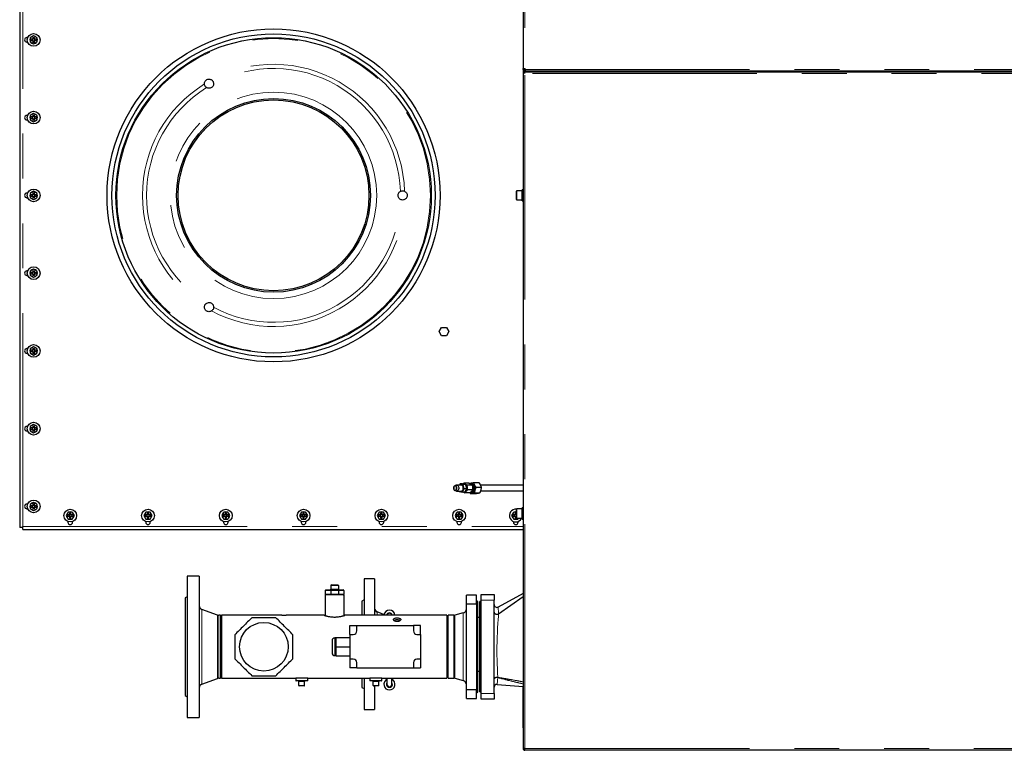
# Model space of a CAD drawing. Header units: millimetres. Extents: x 27 to 261, y 60 to 147.
# Tile 58 of 75: x 146 to 174, y 115 to 136. Entities that reach past the tile are written whole.
import ezdxf

# ---------------------------------------------------------------- set-up
doc = ezdxf.new("R2010")
doc.units = ezdxf.units.MM
doc.linetypes.add('PHANTOM', pattern=[12.7, 6.35, -1.27, 1.27, -1.27, 1.27, -1.27])

msp = doc.modelspace()

# ---------------------------------------------------------------- linework, layer by layer
at = {"color": 7, "linetype": 'Continuous', "lineweight": 25}
for p, q in [((159.91, 144.767), (159.91, 134.722)), ((145.668, 140.529), (145.668, 121.741)), ((146.063, 135.65), (145.963, 135.592)), ((146.163, 135.592), (146.063, 135.65)), ((145.895, 135.6), (145.873, 135.6)), ((145.873, 135.47), (145.895, 135.47)), ((145.963, 135.592), (145.963, 135.477)), ((145.963, 135.477), (146.063, 135.419)), ((146.043, 135.555), (145.993, 135.555)), ((145.993, 135.515), (145.993, 135.555)), ((145.993, 135.515), (146.043, 135.515)), ((146.033, 135.555), (146.033, 135.515)), ((146.043, 135.605), (146.083, 135.605)), ((146.043, 135.605), (146.043, 135.555)), ((146.083, 135.565), (146.043, 135.565)), ((146.043, 135.515), (146.043, 135.464)), ((146.043, 135.505), (146.083, 135.505)), ((146.083, 135.464), (146.043, 135.464)), ((146.063, 135.419), (146.163, 135.477)), ((146.083, 135.555), (146.083, 135.605)), ((146.134, 135.555), (146.083, 135.555)), ((146.083, 135.464), (146.083, 135.515)), ((146.083, 135.515), (146.134, 135.515)), ((146.093, 135.515), (146.093, 135.555)), ((146.134, 135.555), (146.134, 135.515)), ((146.163, 135.477), (146.163, 135.592)), ((159.91, 134.722), (159.93, 134.722)), ((159.91, 134.7), (159.91, 134.722)), ((159.91, 134.7), (159.91, 134.635)), ((159.93, 134.7), (159.91, 134.7)), ((159.91, 134.635), (159.91, 115.499)), ((159.91, 134.635), (159.96, 134.635)), ((159.93, 134.7), (159.93, 134.722)), ((159.93, 134.7), (159.955, 134.7)), ((159.935, 134.676), (159.935, 134.658)), ((159.935, 134.655), (159.935, 134.658)), ((159.935, 134.655), (196.841, 134.655)), ((159.935, 134.655), (159.935, 134.635)), ((159.955, 134.7), (159.965, 134.7)), ((159.96, 134.635), (179.22, 134.635)), ((159.96, 134.585), (159.96, 134.635)), ((145.895, 133.4), (145.873, 133.4)), ((146.063, 133.45), (145.963, 133.392)), ((146.043, 133.405), (146.083, 133.405)), ((146.043, 133.405), (146.043, 133.355)), ((146.163, 133.392), (146.063, 133.45)), ((146.083, 133.355), (146.083, 133.405)), ((145.873, 133.27), (145.895, 133.27)), ((145.963, 133.392), (145.963, 133.277)), ((145.963, 133.277), (146.063, 133.219)), ((146.043, 133.355), (145.993, 133.355)), ((145.993, 133.315), (145.993, 133.355)), ((145.993, 133.315), (146.043, 133.315)), ((146.033, 133.355), (146.033, 133.315)), ((146.083, 133.365), (146.043, 133.365)), ((146.043, 133.315), (146.043, 133.264)), ((146.043, 133.305), (146.083, 133.305)), ((146.083, 133.264), (146.043, 133.264)), ((146.063, 133.219), (146.163, 133.277)), ((146.134, 133.355), (146.083, 133.355)), ((146.083, 133.264), (146.083, 133.315)), ((146.083, 133.315), (146.134, 133.315)), ((146.093, 133.315), (146.093, 133.355)), ((146.134, 133.355), (146.134, 133.315)), ((146.163, 133.277), (146.163, 133.392)), ((145.895, 131.2), (145.873, 131.2)), ((146.063, 131.25), (145.963, 131.192)), ((145.963, 131.192), (145.963, 131.077)), ((146.043, 131.205), (146.083, 131.205)), ((146.043, 131.205), (146.043, 131.155)), ((146.163, 131.192), (146.063, 131.25)), ((146.083, 131.155), (146.083, 131.205)), ((146.163, 131.077), (146.163, 131.192)), ((159.72, 131.222), (159.72, 131.255)), ((159.72, 131.015), (159.72, 131.222)), ((159.88, 131.265), (159.73, 131.265)), ((159.91, 131.292), (159.88, 131.292)), ((159.88, 130.978), (159.88, 131.292)), ((145.873, 131.07), (145.895, 131.07)), ((145.963, 131.077), (146.063, 131.019)), ((146.043, 131.155), (145.993, 131.155)), ((145.993, 131.115), (145.993, 131.155)), ((145.993, 131.115), (146.043, 131.115)), ((146.033, 131.155), (146.033, 131.115)), ((146.083, 131.165), (146.043, 131.165)), ((146.043, 131.115), (146.043, 131.064)), ((146.043, 131.105), (146.083, 131.105)), ((146.083, 131.064), (146.043, 131.064)), ((146.063, 131.019), (146.163, 131.077)), ((146.134, 131.155), (146.083, 131.155)), ((146.083, 131.064), (146.083, 131.115)), ((146.083, 131.115), (146.134, 131.115)), ((146.093, 131.115), (146.093, 131.155)), ((146.134, 131.155), (146.134, 131.115)), ((159.73, 131.005), (159.88, 131.005)), ((159.88, 130.978), (159.91, 130.978)), ((145.895, 129), (145.873, 129)), ((146.063, 129.05), (145.963, 128.992)), ((145.963, 128.992), (145.963, 128.877)), ((146.043, 128.955), (145.993, 128.955)), ((145.993, 128.915), (145.993, 128.955)), ((146.033, 128.955), (146.033, 128.915)), ((146.043, 129.005), (146.083, 129.005)), ((146.043, 129.005), (146.043, 128.955)), ((146.083, 128.965), (146.043, 128.965)), ((146.163, 128.992), (146.063, 129.05)), ((146.083, 128.955), (146.083, 129.005)), ((146.134, 128.955), (146.083, 128.955)), ((146.093, 128.915), (146.093, 128.955)), ((146.134, 128.955), (146.134, 128.915)), ((146.163, 128.877), (146.163, 128.992)), ((145.873, 128.87), (145.895, 128.87)), ((145.963, 128.877), (146.063, 128.819)), ((145.993, 128.915), (146.043, 128.915)), ((146.043, 128.915), (146.043, 128.864)), ((146.043, 128.905), (146.083, 128.905)), ((146.083, 128.864), (146.043, 128.864)), ((146.063, 128.819), (146.163, 128.877)), ((146.083, 128.864), (146.083, 128.915)), ((146.083, 128.915), (146.134, 128.915)), ((157.53, 127.281), (157.599, 127.401)), ((157.599, 127.161), (157.53, 127.281)), ((157.599, 127.401), (157.737, 127.401)), ((157.737, 127.401), (157.807, 127.281)), ((157.807, 127.281), (157.737, 127.161)), ((157.737, 127.161), (157.599, 127.161)), ((145.895, 126.8), (145.873, 126.8)), ((146.063, 126.85), (145.963, 126.792)), ((145.963, 126.792), (145.963, 126.677)), ((146.043, 126.755), (145.993, 126.755)), ((145.993, 126.715), (145.993, 126.755)), ((145.993, 126.715), (146.043, 126.715)), ((146.033, 126.755), (146.033, 126.715)), ((146.043, 126.805), (146.083, 126.805)), ((146.043, 126.805), (146.043, 126.755)), ((146.083, 126.765), (146.043, 126.765)), ((146.043, 126.715), (146.043, 126.664)), ((146.163, 126.792), (146.063, 126.85)), ((146.083, 126.755), (146.083, 126.805)), ((146.134, 126.755), (146.083, 126.755)), ((146.083, 126.664), (146.083, 126.715)), ((146.083, 126.715), (146.134, 126.715)), ((146.093, 126.715), (146.093, 126.755)), ((146.134, 126.755), (146.134, 126.715)), ((146.163, 126.677), (146.163, 126.792)), ((145.873, 126.67), (145.895, 126.67)), ((145.963, 126.677), (146.063, 126.619)), ((146.043, 126.705), (146.083, 126.705)), ((146.083, 126.664), (146.043, 126.664)), ((146.063, 126.619), (146.163, 126.677)), ((145.895, 124.6), (145.873, 124.6)), ((146.063, 124.65), (145.963, 124.592)), ((145.963, 124.592), (145.963, 124.477)), ((146.043, 124.555), (145.993, 124.555)), ((145.993, 124.515), (145.993, 124.555)), ((145.993, 124.515), (146.043, 124.515)), ((146.033, 124.555), (146.033, 124.515)), ((146.043, 124.605), (146.083, 124.605)), ((146.043, 124.605), (146.043, 124.555)), ((146.083, 124.565), (146.043, 124.565)), ((146.043, 124.515), (146.043, 124.464)), ((146.043, 124.505), (146.083, 124.505)), ((146.163, 124.592), (146.063, 124.65)), ((146.083, 124.555), (146.083, 124.605)), ((146.134, 124.555), (146.083, 124.555)), ((146.083, 124.464), (146.083, 124.515)), ((146.083, 124.515), (146.134, 124.515)), ((146.093, 124.515), (146.093, 124.555)), ((146.134, 124.555), (146.134, 124.515)), ((146.163, 124.477), (146.163, 124.592)), ((145.873, 124.47), (145.895, 124.47)), ((145.963, 124.477), (146.063, 124.419)), ((146.083, 124.464), (146.043, 124.464)), ((146.063, 124.419), (146.163, 124.477)), ((158.011, 122.937), (157.972, 122.921)), ((158.155, 122.94), (158.027, 122.94)), ((158.122, 122.973), (158.103, 122.94)), ((158.211, 122.954), (158.122, 122.973)), ((158.193, 122.973), (158.122, 122.973)), ((158.187, 122.736), (158.243, 122.836)), ((158.193, 122.973), (158.281, 122.954)), ((158.233, 122.992), (158.208, 122.97)), ((158.243, 122.836), (158.211, 122.954)), ((158.281, 122.954), (158.211, 122.954)), ((158.375, 122.992), (158.233, 122.992)), ((158.314, 122.836), (158.243, 122.836)), ((158.314, 122.836), (158.258, 122.736)), ((158.281, 122.954), (158.314, 122.836)), ((158.31, 122.85), (158.309, 122.868)), ((158.465, 122.94), (158.324, 122.94)), ((158.444, 122.98), (158.416, 122.98)), ((158.503, 123.01), (158.659, 123.01)), ((158.576, 122.877), (158.731, 122.877)), ((159.91, 122.935), (158.707, 122.935)), ((157.972, 122.788), (158.011, 122.773)), ((158.027, 122.77), (158.045, 122.77)), ((158.066, 122.77), (158.155, 122.77)), ((158.094, 122.77), (158.098, 122.755)), ((158.098, 122.755), (158.187, 122.736)), ((158.258, 122.736), (158.187, 122.736)), ((158.245, 122.736), (158.234, 122.736)), ((158.401, 122.717), (158.26, 122.717)), ((158.479, 122.802), (158.337, 122.802)), ((158.414, 122.7), (158.401, 122.718)), ((158.414, 122.7), (158.569, 122.7)), ((158.416, 122.73), (158.444, 122.73)), ((158.531, 122.722), (158.687, 122.722)), ((158.709, 122.775), (159.91, 122.775)), ((145.895, 122.4), (145.873, 122.4)), ((145.873, 122.27), (145.895, 122.27)), ((146.063, 122.45), (145.963, 122.392)), ((145.963, 122.392), (145.963, 122.277)), ((145.963, 122.277), (146.063, 122.219)), ((146.043, 122.355), (145.993, 122.355)), ((145.993, 122.315), (145.993, 122.355)), ((145.993, 122.315), (146.043, 122.315)), ((146.033, 122.355), (146.033, 122.315)), ((146.043, 122.405), (146.083, 122.405)), ((146.043, 122.405), (146.043, 122.355)), ((146.083, 122.365), (146.043, 122.365)), ((146.043, 122.315), (146.043, 122.264)), ((146.043, 122.305), (146.083, 122.305)), ((146.083, 122.264), (146.043, 122.264)), ((146.163, 122.392), (146.063, 122.45)), ((146.063, 122.219), (146.163, 122.277)), ((146.083, 122.355), (146.083, 122.405)), ((146.134, 122.355), (146.083, 122.355)), ((146.083, 122.264), (146.083, 122.315)), ((146.083, 122.315), (146.134, 122.315)), ((146.093, 122.315), (146.093, 122.355)), ((146.134, 122.355), (146.134, 122.315)), ((146.163, 122.277), (146.163, 122.392)), ((159.88, 122.265), (159.73, 122.265)), ((159.91, 122.292), (159.88, 122.292)), ((159.88, 121.978), (159.88, 122.292)), ((147.04, 122.176), (146.983, 122.076)), ((146.983, 122.076), (147.04, 121.976)), ((147.078, 122.096), (147.028, 122.096)), ((147.028, 122.056), (147.028, 122.096)), ((147.028, 122.056), (147.078, 122.056)), ((147.156, 122.176), (147.04, 122.176)), ((147.068, 122.096), (147.068, 122.056)), ((147.078, 122.146), (147.118, 122.146)), ((147.078, 122.146), (147.078, 122.096)), ((147.118, 122.106), (147.078, 122.106)), ((147.078, 122.056), (147.078, 122.005)), ((147.078, 122.046), (147.118, 122.046)), ((147.118, 122.005), (147.078, 122.005)), ((147.118, 122.096), (147.118, 122.146)), ((147.169, 122.096), (147.118, 122.096)), ((147.118, 122.056), (147.169, 122.056)), ((147.118, 122.005), (147.118, 122.056)), ((147.128, 122.056), (147.128, 122.096)), ((147.214, 122.076), (147.156, 122.176)), ((147.156, 121.976), (147.214, 122.076)), ((147.169, 122.096), (147.169, 122.056)), ((149.24, 122.176), (149.183, 122.076)), ((149.183, 122.076), (149.24, 121.976)), ((149.278, 122.096), (149.228, 122.096)), ((149.228, 122.056), (149.228, 122.096)), ((149.228, 122.056), (149.278, 122.056)), ((149.356, 122.176), (149.24, 122.176)), ((149.268, 122.096), (149.268, 122.056)), ((149.278, 122.146), (149.318, 122.146)), ((149.278, 122.146), (149.278, 122.096)), ((149.318, 122.106), (149.278, 122.106)), ((149.278, 122.056), (149.278, 122.005)), ((149.278, 122.046), (149.318, 122.046)), ((149.318, 122.005), (149.278, 122.005)), ((149.318, 122.096), (149.318, 122.146)), ((149.369, 122.096), (149.318, 122.096)), ((149.318, 122.056), (149.369, 122.056)), ((149.318, 122.005), (149.318, 122.056)), ((149.328, 122.056), (149.328, 122.096)), ((149.414, 122.076), (149.356, 122.176)), ((149.356, 121.976), (149.414, 122.076)), ((149.369, 122.096), (149.369, 122.056)), ((151.44, 122.176), (151.383, 122.076)), ((151.383, 122.076), (151.44, 121.976)), ((151.478, 122.096), (151.428, 122.096)), ((151.428, 122.056), (151.428, 122.096)), ((151.428, 122.056), (151.478, 122.056)), ((151.556, 122.176), (151.44, 122.176)), ((151.468, 122.096), (151.468, 122.056)), ((151.478, 122.146), (151.518, 122.146)), ((151.478, 122.146), (151.478, 122.096)), ((151.518, 122.106), (151.478, 122.106)), ((151.478, 122.056), (151.478, 122.005)), ((151.478, 122.046), (151.518, 122.046)), ((151.518, 122.005), (151.478, 122.005)), ((151.518, 122.096), (151.518, 122.146)), ((151.569, 122.096), (151.518, 122.096)), ((151.518, 122.056), (151.569, 122.056)), ((151.518, 122.005), (151.518, 122.056)), ((151.528, 122.056), (151.528, 122.096)), ((151.614, 122.076), (151.556, 122.176)), ((151.556, 121.976), (151.614, 122.076)), ((151.569, 122.096), (151.569, 122.056)), ((153.64, 122.176), (153.583, 122.076)), ((153.583, 122.076), (153.64, 121.976)), ((153.678, 122.096), (153.628, 122.096)), ((153.628, 122.056), (153.628, 122.096)), ((153.628, 122.056), (153.678, 122.056)), ((153.756, 122.176), (153.64, 122.176)), ((153.668, 122.096), (153.668, 122.056)), ((153.678, 122.146), (153.718, 122.146)), ((153.678, 122.146), (153.678, 122.096)), ((153.718, 122.106), (153.678, 122.106)), ((153.678, 122.056), (153.678, 122.005)), ((153.678, 122.046), (153.718, 122.046)), ((153.718, 122.005), (153.678, 122.005)), ((153.718, 122.096), (153.718, 122.146)), ((153.769, 122.096), (153.718, 122.096)), ((153.718, 122.056), (153.769, 122.056)), ((153.718, 122.005), (153.718, 122.056)), ((153.728, 122.056), (153.728, 122.096)), ((153.814, 122.076), (153.756, 122.176)), ((153.756, 121.976), (153.814, 122.076)), ((153.769, 122.096), (153.769, 122.056)), ((155.84, 122.176), (155.783, 122.076)), ((155.783, 122.076), (155.84, 121.976)), ((155.878, 122.096), (155.828, 122.096)), ((155.828, 122.056), (155.828, 122.096)), ((155.828, 122.056), (155.878, 122.056)), ((155.956, 122.176), (155.84, 122.176)), ((155.868, 122.096), (155.868, 122.056)), ((155.878, 122.146), (155.918, 122.146)), ((155.878, 122.146), (155.878, 122.096)), ((155.918, 122.106), (155.878, 122.106)), ((155.878, 122.056), (155.878, 122.005)), ((155.878, 122.046), (155.918, 122.046)), ((155.918, 122.005), (155.878, 122.005)), ((155.918, 122.096), (155.918, 122.146)), ((155.969, 122.096), (155.918, 122.096)), ((155.918, 122.056), (155.969, 122.056)), ((155.918, 122.005), (155.918, 122.056)), ((155.928, 122.056), (155.928, 122.096)), ((156.014, 122.076), (155.956, 122.176)), ((155.956, 121.976), (156.014, 122.076)), ((155.969, 122.096), (155.969, 122.056)), ((158.04, 122.176), (157.983, 122.076)), ((157.983, 122.076), (158.04, 121.976)), ((158.078, 122.096), (158.028, 122.096)), ((158.028, 122.056), (158.028, 122.096)), ((158.028, 122.056), (158.078, 122.056)), ((158.156, 122.176), (158.04, 122.176)), ((158.068, 122.096), (158.068, 122.056)), ((158.078, 122.146), (158.118, 122.146)), ((158.078, 122.146), (158.078, 122.096)), ((158.118, 122.106), (158.078, 122.106)), ((158.078, 122.056), (158.078, 122.005)), ((158.078, 122.046), (158.118, 122.046)), ((158.118, 122.005), (158.078, 122.005)), ((158.118, 122.096), (158.118, 122.146)), ((158.169, 122.096), (158.118, 122.096)), ((158.118, 122.056), (158.169, 122.056)), ((158.118, 122.005), (158.118, 122.056)), ((158.128, 122.056), (158.128, 122.096)), ((158.214, 122.076), (158.156, 122.176)), ((158.156, 121.976), (158.214, 122.076)), ((158.169, 122.096), (158.169, 122.056)), ((159.64, 122.176), (159.583, 122.076)), ((159.583, 122.076), (159.64, 121.976)), ((159.678, 122.096), (159.628, 122.096)), ((159.628, 122.056), (159.628, 122.096)), ((159.628, 122.056), (159.678, 122.056)), ((159.72, 122.176), (159.64, 122.176)), ((159.668, 122.096), (159.668, 122.056)), ((159.678, 122.146), (159.718, 122.146)), ((159.678, 122.146), (159.678, 122.096)), ((159.718, 122.106), (159.678, 122.106)), ((159.678, 122.056), (159.678, 122.005)), ((159.678, 122.046), (159.718, 122.046)), ((159.718, 122.005), (159.678, 122.005)), ((159.718, 122.096), (159.718, 122.146)), ((159.72, 122.096), (159.718, 122.096)), ((159.718, 122.056), (159.72, 122.056)), ((159.718, 122.005), (159.718, 122.056)), ((159.72, 122.234), (159.72, 122.255)), ((159.72, 122.015), (159.72, 122.234)), ((159.73, 122.005), (159.88, 122.005)), ((159.756, 121.976), (159.773, 122.005)), ((145.753, 121.741), (145.668, 121.741)), ((145.753, 121.741), (145.753, 121.766)), ((145.753, 121.681), (145.753, 121.741)), ((147.033, 121.908), (147.033, 121.886)), ((147.04, 121.976), (147.156, 121.976)), ((147.163, 121.886), (147.163, 121.908)), ((149.233, 121.908), (149.233, 121.886)), ((149.24, 121.976), (149.356, 121.976)), ((149.363, 121.886), (149.363, 121.908)), ((151.433, 121.908), (151.433, 121.886)), ((151.44, 121.976), (151.556, 121.976)), ((151.563, 121.886), (151.563, 121.908)), ((153.633, 121.908), (153.633, 121.886)), ((153.64, 121.976), (153.756, 121.976)), ((153.763, 121.886), (153.763, 121.908)), ((155.833, 121.908), (155.833, 121.886)), ((155.84, 121.976), (155.956, 121.976)), ((155.963, 121.886), (155.963, 121.908)), ((158.033, 121.908), (158.033, 121.886)), ((158.04, 121.976), (158.156, 121.976)), ((158.163, 121.886), (158.163, 121.908)), ((159.633, 121.908), (159.633, 121.886)), ((159.64, 121.976), (159.756, 121.976)), ((159.763, 121.886), (159.763, 121.908)), ((159.88, 121.978), (159.91, 121.978)), ((145.753, 121.681), (159.91, 121.681)), ((150.744, 120.365), (150.404, 120.365)), ((150.404, 120.365), (150.404, 116.365)), ((150.744, 120.365), (150.744, 116.365)), ((154.464, 120.094), (154.464, 119.994)), ((154.484, 120.114), (154.664, 120.114)), ((154.684, 120.094), (154.684, 119.994)), ((155.708, 120.285), (155.408, 120.285)), ((155.408, 120.285), (155.408, 119.254)), ((155.708, 120.285), (155.708, 119.254)), ((150.404, 119.779), (150.344, 119.745)), ((154.304, 119.834), (154.304, 119.247)), ((154.844, 119.834), (154.304, 119.834)), ((154.309, 119.954), (154.309, 119.854)), ((154.329, 119.974), (154.472, 119.974)), ((154.464, 119.954), (154.464, 119.854)), ((154.472, 119.974), (154.675, 119.974)), ((154.675, 119.974), (154.819, 119.974)), ((154.684, 119.954), (154.684, 119.854)), ((154.839, 119.954), (154.839, 119.854)), ((154.844, 119.247), (154.844, 119.834)), ((158.304, 119.581), (158.304, 119.825)), ((158.584, 119.825), (158.304, 119.825)), ((158.584, 119.581), (158.584, 119.825)), ((158.724, 119.845), (159.084, 119.845)), ((158.724, 119.685), (158.724, 119.845)), ((159.084, 119.845), (159.084, 119.685)), ((159.91, 119.869), (159.202, 119.488)), ((159.214, 119.297), (159.91, 119.79)), ((150.344, 119.745), (150.344, 116.985)), ((155.408, 119.689), (155.348, 119.655)), ((155.348, 119.655), (155.348, 119.254)), ((158.304, 119.581), (158.584, 119.581)), ((158.304, 117.149), (158.304, 119.581)), ((158.624, 119.645), (158.584, 119.668)), ((158.584, 119.581), (158.584, 117.149)), ((158.624, 117.085), (158.624, 119.645)), ((158.724, 119.645), (158.684, 119.645)), ((158.684, 117.085), (158.684, 119.645)), ((158.724, 117.045), (158.724, 119.685)), ((159.084, 117.045), (159.084, 119.685)), ((151.262, 119.261), (150.823, 119.421)), ((151.344, 119.254), (151.303, 119.254)), ((151.344, 119.254), (151.344, 117.476)), ((153.081, 119.254), (151.374, 119.254)), ((151.374, 119.254), (151.374, 117.476)), ((154.284, 119.254), (153.208, 119.254)), ((157.754, 119.254), (154.864, 119.254)), ((156.003, 119.254), (155.781, 119.348)), ((157.754, 119.254), (157.754, 117.476)), ((157.784, 119.196), (157.754, 119.196)), ((157.948, 119.254), (157.784, 119.254)), ((157.784, 117.476), (157.784, 119.254)), ((158.215, 119.321), (157.979, 119.258)), ((158.684, 119.196), (158.624, 119.196)), ((159.214, 119.297), (159.212, 119.296)), ((155.004, 118.715), (155.004, 118.965)), ((155.004, 118.965), (155.204, 118.965)), ((155.204, 118.815), (155.204, 118.965)), ((155.204, 118.965), (156.804, 118.965)), ((156.804, 118.965), (156.804, 118.815)), ((157.004, 118.965), (156.804, 118.965)), ((157.004, 118.715), (157.004, 118.965)), ((155.004, 118.715), (155.004, 118.015)), ((155.004, 118.715), (155.104, 118.715)), ((156.904, 118.715), (157.004, 118.715)), ((157.004, 118.715), (157.004, 118.015)), ((154.504, 118.535), (154.504, 118.195)), ((154.624, 118.615), (154.584, 118.615)), ((154.624, 118.625), (155.004, 118.625)), ((154.624, 118.365), (154.624, 118.625)), ((154.624, 118.365), (155.004, 118.365)), ((154.624, 118.105), (154.624, 118.365)), ((154.584, 118.115), (154.624, 118.115)), ((154.624, 118.105), (155.004, 118.105)), ((155.104, 118.015), (155.004, 118.015)), ((155.004, 118.015), (155.004, 117.765)), ((155.204, 117.765), (155.204, 117.915)), ((156.804, 117.915), (156.804, 117.765)), ((157.004, 118.015), (156.904, 118.015)), ((157.004, 118.015), (157.004, 117.765)), ((155.204, 117.765), (155.004, 117.765)), ((155.204, 117.765), (156.804, 117.765)), ((156.804, 117.765), (157.004, 117.765)), ((157.754, 117.674), (157.784, 117.674)), ((158.624, 117.674), (158.684, 117.674)), ((150.823, 117.309), (151.262, 117.468)), ((151.303, 117.476), (151.344, 117.476)), ((151.374, 117.476), (153.474, 117.476)), ((153.474, 117.476), (153.474, 117.406)), ((153.814, 117.476), (153.474, 117.476)), ((153.804, 117.396), (153.484, 117.396)), ((153.564, 117.266), (153.564, 117.386)), ((153.714, 117.256), (153.574, 117.256)), ((153.724, 117.266), (153.724, 117.386)), ((153.814, 117.476), (155.574, 117.476)), ((153.814, 117.406), (153.814, 117.476)), ((155.348, 117.476), (155.348, 117.215)), ((155.408, 117.476), (155.408, 116.585)), ((155.574, 117.476), (155.574, 117.406)), ((155.914, 117.476), (155.574, 117.476)), ((155.904, 117.396), (155.584, 117.396)), ((155.664, 117.266), (155.664, 117.386)), ((155.814, 117.256), (155.674, 117.256)), ((155.708, 117.256), (155.708, 116.585)), ((155.824, 117.266), (155.824, 117.386)), ((155.914, 117.476), (157.754, 117.476)), ((155.914, 117.406), (155.914, 117.476)), ((156.056, 117.476), (156.056, 117.301)), ((156.196, 117.301), (156.196, 117.476)), ((157.784, 117.476), (157.948, 117.476)), ((157.979, 117.472), (158.215, 117.408)), ((159.17, 117.298), (159.91, 117.241)), ((150.344, 116.985), (150.404, 116.95)), ((155.348, 117.215), (155.408, 117.18)), ((158.584, 117.149), (158.304, 117.149)), ((158.304, 116.905), (158.304, 117.149)), ((158.584, 116.905), (158.584, 117.149)), ((158.584, 117.062), (158.624, 117.085)), ((158.684, 117.085), (158.724, 117.085)), ((158.724, 116.885), (158.724, 117.045)), ((159.084, 117.045), (159.084, 116.885)), ((159.9, 117.243), (159.9, 117.195)), ((159.9, 117.195), (159.9, 116.155)), ((158.304, 116.905), (158.584, 116.905)), ((159.084, 116.885), (158.724, 116.885)), ((155.408, 116.585), (155.708, 116.585)), ((150.404, 116.365), (150.744, 116.365)), ((159.9, 116.155), (159.9, 116.075)), ((159.91, 116.075), (159.9, 116.075)), ((159.91, 115.499), (159.91, 115.485)), ((159.91, 115.485), (159.935, 115.485)), ((159.935, 115.489), (159.935, 115.485)), ((159.96, 115.435), (159.96, 115.485)), ((179.22, 115.435), (159.96, 115.435))]:
    msp.add_line(p, q, dxfattribs=at)
at = {"color": 8, "linetype": 'PHANTOM', "lineweight": 18}
for p, q in [((159.955, 144.767), (159.955, 134.722)), ((145.753, 140.504), (145.753, 121.766)), ((159.955, 134.722), (159.955, 134.7)), ((179.22, 134.585), (159.96, 134.585)), ((159.96, 115.485), (159.96, 134.585)), ((159.965, 134.7), (196.886, 134.7)), ((159.73, 131.265), (159.73, 131.23)), ((159.73, 131.23), (159.73, 131.005)), ((159.73, 122.265), (159.73, 122.243)), ((159.73, 122.243), (159.73, 122.005)), ((145.753, 121.766), (159.91, 121.766)), ((154.684, 120.094), (154.464, 120.094)), ((154.464, 119.954), (154.309, 119.954)), ((154.309, 119.854), (154.464, 119.854)), ((154.464, 119.994), (154.684, 119.994)), ((154.684, 119.954), (154.464, 119.954)), ((154.464, 119.854), (154.684, 119.854)), ((154.839, 119.954), (154.684, 119.954)), ((154.684, 119.854), (154.839, 119.854)), ((159.084, 119.685), (158.724, 119.685)), ((150.823, 119.421), (150.823, 117.309)), ((151.262, 119.261), (151.262, 117.468)), ((151.303, 119.254), (151.303, 117.476)), ((155.781, 119.348), (155.781, 119.254)), ((157.948, 117.476), (157.948, 119.254)), ((157.979, 117.472), (157.979, 119.258)), ((158.215, 117.408), (158.215, 119.321)), ((154.584, 118.615), (154.584, 118.115)), ((153.474, 117.406), (153.814, 117.406)), ((153.724, 117.386), (153.564, 117.386)), ((153.564, 117.266), (153.724, 117.266)), ((155.574, 117.406), (155.914, 117.406)), ((155.824, 117.386), (155.664, 117.386)), ((155.664, 117.266), (155.824, 117.266)), ((159.193, 117.492), (159.195, 117.502)), ((158.724, 117.045), (159.084, 117.045)), ((159.91, 117.195), (159.9, 117.195)), ((159.91, 116.155), (159.9, 116.155)), ((159.96, 115.485), (179.22, 115.485))]:
    msp.add_line(p, q, dxfattribs=at)
at = {"color": 7, "linetype": 'Continuous', "lineweight": 25, "flags": 128}
for points in [[(158.033, 122.844), (158.033, 122.867), (158.027, 122.888), (158.017, 122.906), (158.004, 122.918), (157.988, 122.923), (157.972, 122.921), (157.958, 122.912), (157.946, 122.896), (157.938, 122.876), (157.936, 122.854), (157.939, 122.831), (157.947, 122.812), (157.959, 122.796), (157.974, 122.788), (157.99, 122.786), (158.005, 122.792), (158.018, 122.805), (158.028, 122.823), (158.033, 122.844)], [(158.027, 122.846), (158.026, 122.866), (158.021, 122.886), (158.011, 122.902), (157.998, 122.912), (157.984, 122.915), (157.969, 122.911), (157.957, 122.9), (157.948, 122.883), (157.943, 122.864), (157.943, 122.843), (157.949, 122.823), (157.958, 122.808), (157.971, 122.798), (157.986, 122.795), (158, 122.799), (158.013, 122.81), (158.022, 122.826), (158.027, 122.846)], [(158.011, 122.937), (158.023, 122.939), (158.041, 122.937), (158.057, 122.928), (158.071, 122.912), (158.081, 122.891), (158.087, 122.867), (158.087, 122.842)], [(158.087, 122.842), (158.081, 122.818), (158.071, 122.797), (158.057, 122.781), (158.041, 122.772), (158.023, 122.77), (158.011, 122.773)], [(158.214, 122.842), (158.214, 122.867), (158.209, 122.891), (158.199, 122.912), (158.185, 122.928), (158.168, 122.937), (158.155, 122.94)], [(158.215, 122.968), (158.223, 122.971), (158.244, 122.973), (158.264, 122.968), (158.284, 122.955), (158.3, 122.937), (158.312, 122.913), (158.32, 122.885), (158.323, 122.856), (158.321, 122.826), (158.313, 122.799), (158.301, 122.774), (158.285, 122.755), (158.266, 122.742), (158.26, 122.74)], [(158.405, 122.979), (158.415, 122.98), (158.436, 122.976), (158.456, 122.966), (158.474, 122.949), (158.488, 122.927), (158.498, 122.901), (158.504, 122.872)], [(158.504, 122.872), (158.504, 122.842), (158.499, 122.812), (158.49, 122.785), (158.476, 122.762), (158.458, 122.745), (158.439, 122.734), (158.417, 122.73), (158.416, 122.73)], [(158.427, 122.98), (158.443, 122.982), (158.465, 122.979), (158.485, 122.968), (158.503, 122.951), (158.518, 122.929), (158.528, 122.902), (158.534, 122.872), (158.534, 122.841), (158.529, 122.811), (158.519, 122.784), (158.505, 122.761), (158.488, 122.743), (158.467, 122.731), (158.446, 122.727), (158.427, 122.73)], [(158.532, 122.872), (158.527, 122.901), (158.516, 122.927), (158.502, 122.949), (158.484, 122.966), (158.464, 122.976), (158.444, 122.98)], [(158.444, 122.73), (158.446, 122.73), (158.467, 122.734), (158.487, 122.745), (158.504, 122.762), (158.518, 122.785), (158.528, 122.812), (158.532, 122.842), (158.532, 122.872)], [(158.486, 122.87), (158.481, 122.897), (158.471, 122.921)], [(159.769, 121.998), (159.775, 122.004), (159.775, 122.005)]]:
    msp.add_lwpolyline(points, dxfattribs=at)
at = {"color": 8, "linetype": 'PHANTOM', "lineweight": 18, "flags": 128}
for points in [[(159.202, 119.488), (159.202, 119.484), (159.203, 119.473), (159.204, 119.453), (159.206, 119.425), (159.21, 119.369), (159.214, 119.297), (159.214, 119.297), (159.214, 119.297)], [(159.212, 119.296), (159.212, 119.296), (159.207, 119.219), (159.202, 119.137), (159.194, 119.02), (159.187, 118.897), (159.18, 118.768), (159.174, 118.636), (159.17, 118.502), (159.167, 118.366), (159.166, 118.245), (159.167, 118.125), (159.169, 117.995), (159.173, 117.869), (159.178, 117.749), (159.186, 117.62), (159.195, 117.502)], [(159.084, 117.45), (159.086, 117.463), (159.093, 117.476), (159.105, 117.488), (159.12, 117.497), (159.137, 117.503), (159.156, 117.506), (159.176, 117.506), (159.195, 117.502)], [(159.193, 117.492), (159.185, 117.423), (159.179, 117.366), (159.175, 117.337), (159.172, 117.316), (159.171, 117.303), (159.17, 117.298), (159.17, 117.298)]]:
    msp.add_lwpolyline(points, dxfattribs=at)
at = {"color": 7, "linetype": 'Continuous', "lineweight": 25}
for centre, radius in [((146.063, 135.535), 0.18), ((152.848, 131.135), 4.71), ((152.848, 131.135), 4.57), ((152.848, 131.135), 4.46), ((152.848, 131.135), 2.74), ((152.848, 131.135), 2.7), ((146.063, 133.335), 0.18), ((146.063, 131.135), 0.18), ((146.063, 128.935), 0.18), ((146.063, 126.735), 0.18), ((146.063, 124.535), 0.18), ((146.063, 122.335), 0.18), ((147.098, 122.076), 0.18), ((149.298, 122.076), 0.18), ((151.498, 122.076), 0.18), ((153.698, 122.076), 0.18), ((155.898, 122.076), 0.18), ((158.098, 122.076), 0.18), ((152.574, 118.365), 0.688)]:
    msp.add_circle(centre, radius, dxfattribs=at)
at = {"color": 8, "linetype": 'PHANTOM', "lineweight": 18}
for radius in [4.437, 2.919]:
    msp.add_circle((152.848, 131.135), radius, dxfattribs=at)
at = {"color": 7, "linetype": 'Continuous', "lineweight": 25}
for centre, radius, start, end in [((146.063, 135.535), 0.105, 102.2472, 137.7528), ((146.063, 135.535), 0.105, 42.2472, 77.7528), ((145.873, 135.535), 0.065, 90, 270), ((146.063, 135.535), 0.105, 162.2472, 197.7528), ((146.063, 135.535), 0.105, 222.2472, 257.7528), ((146.063, 135.535), 0.105, 282.2472, 317.7528), ((146.063, 135.535), 0.105, 342.2472, 17.7528), ((159.935, 134.7), 0.03, 0.0668, 49.1184), ((145.873, 133.335), 0.065, 90, 270), ((146.063, 133.335), 0.105, 102.2472, 137.7528), ((146.063, 133.335), 0.105, 42.2472, 77.7528), ((146.063, 133.335), 0.105, 162.2472, 197.7528), ((146.063, 133.335), 0.105, 222.2472, 257.7528), ((146.063, 133.335), 0.105, 282.2472, 317.7528), ((146.063, 133.335), 0.105, 342.2472, 17.7528), ((145.873, 131.135), 0.065, 90, 270), ((146.063, 131.135), 0.105, 102.2472, 137.7528), ((146.063, 131.135), 0.105, 42.2472, 77.7528), ((159.73, 131.255), 0.01, 90, 180), ((146.063, 131.135), 0.105, 162.2472, 197.7528), ((146.063, 131.135), 0.105, 222.2472, 257.7528), ((146.063, 131.135), 0.105, 282.2472, 317.7528), ((146.063, 131.135), 0.105, 342.2472, 17.7528), ((159.73, 131.015), 0.01, 180, 270), ((145.873, 128.935), 0.065, 90, 270), ((146.063, 128.935), 0.105, 162.2472, 197.7528), ((146.063, 128.935), 0.105, 102.2472, 137.7528), ((146.063, 128.935), 0.105, 42.2472, 77.7528), ((146.063, 128.935), 0.105, 342.2472, 17.7528), ((146.063, 128.935), 0.105, 222.2472, 257.7528), ((146.063, 128.935), 0.105, 282.2472, 317.7528), ((145.873, 126.735), 0.065, 90, 270), ((146.063, 126.735), 0.105, 162.2472, 197.7528), ((146.063, 126.735), 0.105, 102.2472, 137.7528), ((146.063, 126.735), 0.105, 42.2472, 77.7528), ((146.063, 126.735), 0.105, 342.2472, 17.7528), ((146.063, 126.735), 0.105, 222.2472, 257.7528), ((146.063, 126.735), 0.105, 282.2472, 317.7528), ((145.873, 124.535), 0.065, 90, 270), ((146.063, 124.535), 0.105, 162.2472, 197.7528), ((146.063, 124.535), 0.105, 102.2472, 137.7528), ((146.063, 124.535), 0.105, 42.2472, 77.7528), ((146.063, 124.535), 0.105, 342.2472, 17.7528), ((146.063, 124.535), 0.105, 222.2472, 257.7528), ((146.063, 124.535), 0.105, 282.2472, 317.7528), ((158.142, 122.84), 0.0718, 279.9248, 1.1647), ((158.208, 122.843), 0.101, 313.4051, 347.591), ((158.193, 122.859), 0.117, 4.3713, 34.5679), ((158.371, 122.848), 0.121, 301.1664, 10.5202), ((158.353, 122.859), 0.137, 4.566, 32.7599), ((158.336, 122.855), 0.151, 343.1759, 5.7343), ((145.873, 122.335), 0.065, 90, 270), ((146.063, 122.335), 0.105, 162.2472, 197.7528), ((146.063, 122.335), 0.105, 102.2472, 137.7528), ((146.063, 122.335), 0.105, 222.2472, 257.7528), ((146.063, 122.335), 0.105, 42.2472, 77.7528), ((146.063, 122.335), 0.105, 282.2472, 317.7528), ((146.063, 122.335), 0.105, 342.2472, 17.7528), ((159.73, 122.255), 0.01, 90, 180), ((147.098, 122.076), 0.105, 132.2472, 167.7528), ((147.098, 122.076), 0.105, 192.2472, 227.7528), ((147.098, 122.076), 0.105, 72.2472, 107.7528), ((147.098, 122.076), 0.105, 12.2472, 47.7528), ((147.098, 122.076), 0.105, 312.2472, 347.7528), ((149.298, 122.076), 0.105, 132.2472, 167.7528), ((149.298, 122.076), 0.105, 192.2472, 227.7528), ((149.298, 122.076), 0.105, 72.2472, 107.7528), ((149.298, 122.076), 0.105, 12.2472, 47.7528), ((149.298, 122.076), 0.105, 312.2472, 347.7528), ((151.498, 122.076), 0.105, 132.2472, 167.7528), ((151.498, 122.076), 0.105, 192.2472, 227.7528), ((151.498, 122.076), 0.105, 72.2472, 107.7528), ((151.498, 122.076), 0.105, 12.2472, 47.7528), ((151.498, 122.076), 0.105, 312.2472, 347.7528), ((153.698, 122.076), 0.105, 132.2472, 167.7528), ((153.698, 122.076), 0.105, 192.2472, 227.7528), ((153.698, 122.076), 0.105, 72.2472, 107.7528), ((153.698, 122.076), 0.105, 12.2472, 47.7528), ((153.698, 122.076), 0.105, 312.2472, 347.7528), ((155.898, 122.076), 0.105, 132.2472, 167.7528), ((155.898, 122.076), 0.105, 192.2472, 227.7528), ((155.898, 122.076), 0.105, 72.2472, 107.7528), ((155.898, 122.076), 0.105, 12.2472, 47.7528), ((155.898, 122.076), 0.105, 312.2472, 347.7528), ((158.098, 122.076), 0.105, 132.2472, 167.7528), ((158.098, 122.076), 0.105, 192.2472, 227.7528), ((158.098, 122.076), 0.105, 72.2472, 107.7528), ((158.098, 122.076), 0.105, 12.2472, 47.7528), ((158.098, 122.076), 0.105, 312.2472, 347.7528), ((159.698, 122.076), 0.18, 83.048, 270), ((159.698, 122.076), 0.105, 132.2472, 167.7528), ((159.698, 122.076), 0.105, 192.2472, 227.7528), ((159.698, 122.076), 0.105, 78.0245, 107.7528), ((159.698, 122.076), 0.18, 270, 336.7687), ((159.73, 122.015), 0.01, 180, 270), ((147.098, 121.886), 0.065, 180, 0), ((147.098, 122.076), 0.105, 252.2472, 287.7528), ((149.298, 121.886), 0.065, 180, 0), ((149.298, 122.076), 0.105, 252.2472, 287.7528), ((151.498, 121.886), 0.065, 180, 0), ((151.498, 122.076), 0.105, 252.2472, 287.7528), ((153.698, 121.886), 0.065, 180, 0), ((153.698, 122.076), 0.105, 252.2472, 287.7528), ((155.898, 121.886), 0.065, 180, 360), ((155.898, 122.076), 0.105, 252.2472, 287.7528), ((158.098, 121.886), 0.065, 180, 0), ((158.098, 122.076), 0.105, 252.2472, 287.7528), ((159.698, 121.886), 0.065, 180, 0), ((159.698, 122.076), 0.105, 252.2472, 287.7528), ((154.484, 120.094), 0.02, 90, 180), ((154.664, 120.094), 0.02, 0, 90), ((154.329, 119.954), 0.02, 90, 180), ((154.329, 119.854), 0.02, 180, 270), ((154.444, 119.994), 0.02, 270, 0), ((154.704, 119.994), 0.02, 180, 270), ((154.819, 119.954), 0.02, 0, 90), ((154.819, 119.854), 0.02, 270, 0), ((150.864, 119.533), 0.12, 180, 250), ((159.164, 119.559), 0.08, 179.9998, 298.2717), ((151.303, 119.374), 0.12, 250, 270), ((155.828, 119.458), 0.12, 180, 247), ((156.126, 119.241), 0.157, 91.6229, 170.4127), ((156.126, 119.241), 0.083, 91.6229, 171.4027), ((156.126, 119.241), 0.08, 8.9223, 171.0777), ((156.126, 119.241), 0.07, 10.2097, 169.7903), ((156.126, 119.241), 0.157, 4.5328, 91.6229), ((156.126, 119.241), 0.083, 8.5973, 91.6229), ((157.948, 119.374), 0.12, 270, 285), ((158.184, 119.437), 0.12, 285, 0), ((155.104, 118.815), 0.1, 270, 0), ((156.904, 118.815), 0.1, 180, 270), ((154.584, 118.535), 0.08, 90, 180), ((154.584, 118.195), 0.08, 180, 270), ((155.104, 117.915), 0.1, 0, 90), ((156.904, 117.915), 0.1, 90, 180), ((150.864, 117.196), 0.12, 110, 180), ((151.303, 117.356), 0.12, 90, 110), ((153.484, 117.406), 0.01, 180, 270), ((153.554, 117.386), 0.01, 0, 90), ((153.574, 117.266), 0.01, 180, 270), ((153.714, 117.266), 0.01, 270, 0), ((153.734, 117.386), 0.01, 90, 180), ((153.804, 117.406), 0.01, 270, 0), ((155.584, 117.406), 0.01, 180, 270), ((155.654, 117.386), 0.01, 0, 90), ((155.674, 117.266), 0.01, 180, 270), ((155.814, 117.266), 0.01, 270, 0), ((155.834, 117.386), 0.01, 90, 180), ((155.904, 117.406), 0.01, 270, 0), ((156.126, 117.301), 0.157, 116.4784, 63.5216), ((156.126, 117.301), 0.083, 147.4981, 32.5019), ((156.126, 117.301), 0.08, 151.045, 270), ((156.126, 117.301), 0.07, 180, 0), ((156.126, 117.301), 0.08, 270, 28.955), ((157.948, 117.356), 0.12, 75, 90), ((158.184, 117.292), 0.12, 0, 75), ((159.164, 117.218), 0.08, 85.6298, 179.888)]:
    msp.add_arc(centre, radius, start, end, dxfattribs=at)
at = {"color": 8, "linetype": 'PHANTOM', "lineweight": 18}
for centre, radius, start, end in [((152.848, 131.135), 3.709, 1.8034, 118.1966), ((152.848, 131.135), 3.591, 1.8346, 118.1654), ((152.848, 131.135), 3.709, 121.8034, 238.1966), ((152.848, 131.135), 3.591, 121.8346, 238.1654), ((152.848, 131.135), 3.709, 241.8034, 358.1966), ((152.848, 131.135), 3.591, 241.8346, 358.1654), ((159.162, 117.419), 0.0792, 67.0536, 172.7376)]:
    msp.add_arc(centre, radius, start, end, dxfattribs=at)
at = {"color": 7, "linetype": 'Continuous', "lineweight": 25}
for centre, start_param, end_param in [((154.472, 119.954), 0, 1.570796), ((154.472, 119.854), 1.570796, 3.141593), ((154.675, 119.954), 4.712389, 6.283185), ((154.675, 119.854), 3.141593, 4.712389)]:
    msp.add_ellipse(centre, major_axis=(0, 0.02), ratio=0.414214, start_param=start_param, end_param=end_param, dxfattribs=at)
for points, knots in [([(159.91, 134.722), (159.91, 134.723), (159.91, 134.726), (159.913, 134.728), (159.917, 134.729), (159.923, 134.73), (159.93, 134.729), (159.939, 134.728), (159.947, 134.726), (159.952, 134.723), (159.955, 134.722)], [0, 0, 0, 0, 0.1153569, 0.2389796, 0.3681794, 0.5000032, 0.6318723, 0.7608834, 0.8832183, 1, 1, 1, 1]), ([(159.93, 134.722), (159.93, 134.723), (159.93, 134.726), (159.931, 134.728), (159.933, 134.728), (159.933, 134.729)], [0, 0, 0, 0, 0.37195, 0.745048, 1, 1, 1, 1]), ([(159.965, 134.7), (159.965, 134.696), (159.965, 134.689), (159.963, 134.68), (159.961, 134.672), (159.957, 134.666), (159.952, 134.662), (159.947, 134.659), (159.941, 134.658), (159.937, 134.658), (159.935, 134.658)], [0, 0, 0, 0, 0.156783, 0.309493, 0.454375, 0.588148, 0.708913, 0.816044, 0.910752, 1, 1, 1, 1]), ([(159.965, 134.7), (159.965, 134.698), (159.965, 134.694), (159.963, 134.688), (159.96, 134.684), (159.957, 134.681), (159.952, 134.679), (159.945, 134.677), (159.939, 134.677), (159.935, 134.676)], [0, 0, 0, 0, 0.125003, 0.250022, 0.375122, 0.500312, 0.625484, 0.750733, 1, 1, 1, 1]), ([(150.893, 134.287), (150.894, 134.302), (150.895, 134.331), (150.915, 134.371), (150.946, 134.403), (150.985, 134.422), (151.028, 134.428), (151.066, 134.421), (151.087, 134.409), (151.096, 134.404)], [0, 0, 0, 0, 0.152822, 0.30584, 0.455769, 0.602579, 0.748539, 0.896139, 1, 1, 1, 1]), ([(150.954, 134.186), (150.943, 134.194), (150.922, 134.209), (150.902, 134.244), (150.895, 134.271), (150.894, 134.285), (150.893, 134.287)], [0, 0, 0, 0, 0.32466, 0.650183, 0.96362, 1, 1, 1, 1]), ([(151.153, 134.301), (151.152, 134.286), (151.15, 134.257), (151.129, 134.217), (151.097, 134.186), (151.058, 134.168), (151.015, 134.164), (150.979, 134.171), (150.961, 134.182), (150.954, 134.186)], [0, 0, 0, 0, 0.1572838, 0.3147928, 0.468325, 0.6177946, 0.7663826, 0.9175036, 1, 1, 1, 1]), ([(151.096, 134.404), (151.106, 134.395), (151.126, 134.379), (151.148, 134.342), (151.151, 134.315), (151.153, 134.301)], [0, 0, 0, 0, 0.325114, 0.650982, 1, 1, 1, 1]), ([(156.437, 131.02), (156.425, 131.028), (156.401, 131.044), (156.377, 131.082), (156.366, 131.125), (156.37, 131.169), (156.388, 131.208), (156.412, 131.235), (156.431, 131.246), (156.437, 131.25)], [0, 0, 0, 0, 0.157281, 0.31479, 0.468322, 0.617795, 0.766388, 0.917515, 1, 1, 1, 1]), ([(156.437, 131.25), (156.45, 131.255), (156.474, 131.265), (156.515, 131.266), (156.541, 131.258), (156.554, 131.252), (156.555, 131.251)], [0, 0, 0, 0, 0.324669, 0.6501895, 0.9636229, 1, 1, 1, 1]), ([(156.555, 131.251), (156.568, 131.244), (156.593, 131.228), (156.618, 131.191), (156.63, 131.148), (156.627, 131.104), (156.61, 131.064), (156.585, 131.035), (156.564, 131.023), (156.555, 131.018)], [0, 0, 0, 0, 0.152824, 0.305837, 0.45577, 0.602584, 0.748548, 0.896146, 1, 1, 1, 1]), ([(156.555, 131.018), (156.544, 131.013), (156.52, 131.004), (156.479, 131.004), (156.452, 131.012), (156.439, 131.019), (156.437, 131.02)], [0, 0, 0, 0, 0.309228, 0.636125, 0.949735, 1, 1, 1, 1]), ([(150.893, 127.982), (150.895, 127.994), (150.899, 128.019), (150.918, 128.054), (150.939, 128.074), (150.952, 128.082), (150.954, 128.084)], [0, 0, 0, 0, 0.294008, 0.622178, 0.936039, 1, 1, 1, 1]), ([(151.096, 127.866), (151.092, 127.864), (151.077, 127.854), (151.045, 127.843), (151, 127.843), (150.958, 127.858), (150.924, 127.886), (150.901, 127.922), (150.893, 127.956), (150.893, 127.976), (150.893, 127.982)], [0, 0, 0, 0, 0.0384919, 0.1944663, 0.3474521, 0.4963334, 0.6426491, 0.7888077, 0.9372035, 1, 1, 1, 1]), ([(150.954, 128.084), (150.958, 128.086), (150.974, 128.096), (151.008, 128.105), (151.053, 128.103), (151.093, 128.086), (151.126, 128.057), (151.147, 128.02), (151.153, 127.989), (151.153, 127.972), (151.153, 127.969)], [0, 0, 0, 0, 0.0475119, 0.2084598, 0.3656869, 0.5176414, 0.6664264, 0.8154937, 0.968019, 1, 1, 1, 1]), ([(151.153, 127.969), (151.153, 127.963), (151.151, 127.942), (151.139, 127.909), (151.117, 127.882), (151.101, 127.87), (151.096, 127.866)], [0, 0, 0, 0, 0.153026, 0.511943, 0.830907, 1, 1, 1, 1]), ([(158.324, 122.94), (158.311, 122.945), (158.286, 122.957), (158.256, 122.975), (158.24, 122.986), (158.233, 122.992)], [0, 0, 0, 0, 0.336153, 0.682264, 1, 1, 1, 1]), ([(158.337, 122.802), (158.336, 122.808), (158.33, 122.828), (158.324, 122.863), (158.322, 122.903), (158.323, 122.929), (158.324, 122.94)], [0, 0, 0, 0, 0.128308, 0.436984, 0.754659, 1, 1, 1, 1]), ([(158.375, 122.992), (158.387, 122.986), (158.412, 122.974), (158.443, 122.957), (158.458, 122.945), (158.465, 122.94)], [0, 0, 0, 0, 0.336145, 0.682271, 1, 1, 1, 1]), ([(158.386, 122.987), (158.39, 122.988), (158.403, 122.991), (158.429, 122.997), (158.465, 123.004), (158.492, 123.008), (158.503, 123.01)], [0, 0, 0, 0, 0.132877, 0.440867, 0.757841, 1, 1, 1, 1]), ([(158.465, 122.94), (158.468, 122.929), (158.475, 122.904), (158.48, 122.863), (158.48, 122.828), (158.479, 122.808), (158.479, 122.802)], [0, 0, 0, 0, 0.245339, 0.553767, 0.871689, 1, 1, 1, 1]), ([(158.503, 123.01), (158.509, 122.995), (158.519, 122.965), (158.544, 122.92), (158.566, 122.891), (158.576, 122.877)], [0, 0, 0, 0, 0.33615, 0.682257, 1, 1, 1, 1]), ([(158.576, 122.877), (158.568, 122.86), (158.552, 122.825), (158.537, 122.773), (158.533, 122.739), (158.531, 122.722)], [0, 0, 0, 0, 0.336159, 0.682272, 1, 1, 1, 1]), ([(158.731, 122.877), (158.726, 122.892), (158.716, 122.922), (158.691, 122.967), (158.669, 122.996), (158.659, 123.01)], [0, 0, 0, 0, 0.336161, 0.68227, 1, 1, 1, 1]), ([(158.687, 122.722), (158.694, 122.74), (158.71, 122.774), (158.725, 122.827), (158.729, 122.861), (158.731, 122.877)], [0, 0, 0, 0, 0.336157, 0.682272, 1, 1, 1, 1]), ([(158.045, 122.77), (158.047, 122.77), (158.051, 122.77), (158.057, 122.77), (158.062, 122.77), (158.066, 122.77), (158.067, 122.77), (158.066, 122.77), (158.065, 122.77)], [0, 0, 0, 0, 0.151647, 0.324544, 0.494262, 0.660441, 0.828103, 1, 1, 1, 1]), ([(158.221, 122.736), (158.223, 122.736), (158.234, 122.729), (158.248, 122.723), (158.26, 122.717)], [0, 0, 0, 0, 0.126657, 1, 1, 1, 1]), ([(158.26, 122.717), (158.266, 122.727), (158.279, 122.746), (158.305, 122.775), (158.327, 122.793), (158.337, 122.802)], [0, 0, 0, 0, 0.336154, 0.682272, 1, 1, 1, 1]), ([(158.479, 122.802), (158.472, 122.793), (158.46, 122.774), (158.433, 122.745), (158.411, 122.726), (158.401, 122.717)], [0, 0, 0, 0, 0.336162, 0.682255, 1, 1, 1, 1]), ([(158.531, 122.722), (158.52, 122.721), (158.494, 122.716), (158.457, 122.71), (158.431, 122.704), (158.418, 122.701), (158.414, 122.7)], [0, 0, 0, 0, 0.242163, 0.549937, 0.867137, 1, 1, 1, 1]), ([(158.569, 122.7), (158.576, 122.701), (158.597, 122.704), (158.63, 122.71), (158.663, 122.716), (158.679, 122.721), (158.687, 122.722)], [0, 0, 0, 0, 0.132857, 0.440859, 0.75783, 1, 1, 1, 1]), ([(153.208, 119.254), (153.207, 119.254), (153.206, 119.254), (153.195, 119.253), (153.179, 119.252), (153.158, 119.251), (153.136, 119.251), (153.115, 119.252), (153.098, 119.253), (153.085, 119.253), (153.08, 119.254), (153.08, 119.254), (153.081, 119.254)], [0, 0, 0, 0, 0.107176, 0.214353, 0.321708, 0.429177, 0.536438, 0.643512, 0.750702, 0.858114, 0.965544, 1, 1, 1, 1]), ([(154.284, 119.254), (154.285, 119.253), (154.286, 119.253), (154.298, 119.249), (154.317, 119.243), (154.342, 119.236), (154.375, 119.228), (154.413, 119.22), (154.456, 119.213), (154.503, 119.208), (154.552, 119.205), (154.6, 119.205), (154.646, 119.208), (154.69, 119.213), (154.732, 119.219), (154.769, 119.227), (154.802, 119.235), (154.829, 119.243), (154.849, 119.249), (154.862, 119.253), (154.863, 119.253), (154.864, 119.254)], [0, 0, 0, 0, 0.051044, 0.103615, 0.154646, 0.207078, 0.259652, 0.31367, 0.367589, 0.423171, 0.475303, 0.529086, 0.579028, 0.630379, 0.681159, 0.733276, 0.786543, 0.841322, 0.894989, 0.950344, 1, 1, 1, 1]), ([(159.084, 119.347), (159.084, 119.347), (159.084, 119.342), (159.085, 119.331), (159.094, 119.314), (159.112, 119.297), (159.135, 119.287), (159.162, 119.283), (159.189, 119.285), (159.205, 119.293), (159.212, 119.296)], [0, 0, 0, 0, 0.002954, 0.093061, 0.245371, 0.396685, 0.547318, 0.69792, 0.848967, 1, 1, 1, 1]), ([(152.234, 119.185), (152.195, 119.145), (152.116, 119.067), (151.996, 118.946), (151.875, 118.825), (151.794, 118.745), (151.754, 118.704)], [0, 0, 0, 0, 0.247005, 0.493942, 0.746936, 1, 1, 1, 1]), ([(152.914, 119.185), (152.858, 119.185), (152.747, 119.185), (152.577, 119.185), (152.405, 119.185), (152.291, 119.185), (152.234, 119.185)], [0, 0, 0, 0, 0.247002, 0.493939, 0.746935, 1, 1, 1, 1]), ([(153.394, 118.704), (153.355, 118.744), (153.276, 118.822), (153.156, 118.943), (153.035, 119.064), (152.954, 119.144), (152.914, 119.185)], [0, 0, 0, 0, 0.246997, 0.493937, 0.746936, 1, 1, 1, 1]), ([(156.344, 119.077), (156.356, 119.078), (156.379, 119.079), (156.41, 119.09), (156.434, 119.105), (156.447, 119.123), (156.449, 119.141), (156.439, 119.157), (156.419, 119.169), (156.39, 119.178), (156.356, 119.182), (156.32, 119.181), (156.288, 119.176), (156.261, 119.166), (156.244, 119.152), (156.238, 119.135), (156.244, 119.117), (156.261, 119.1), (156.287, 119.086), (156.317, 119.078), (156.336, 119.078), (156.344, 119.077)], [0, 0, 0, 0, 0.053436, 0.106863, 0.160528, 0.214339, 0.267902, 0.321206, 0.374638, 0.42839, 0.482156, 0.535603, 0.588902, 0.642443, 0.696253, 0.749928, 0.803284, 0.856628, 0.910286, 0.964097, 1, 1, 1, 1]), ([(156.431, 119.105), (156.427, 119.108), (156.417, 119.115), (156.39, 119.122), (156.356, 119.126), (156.32, 119.125), (156.288, 119.12), (156.266, 119.113), (156.259, 119.107), (156.257, 119.105)], [0, 0, 0, 0, 0.110487, 0.278401, 0.446386, 0.613207, 0.779491, 0.946658, 1, 1, 1, 1]), ([(151.754, 118.704), (151.754, 118.649), (151.754, 118.537), (151.754, 118.367), (151.754, 118.196), (151.754, 118.082), (151.754, 118.025)], [0, 0, 0, 0, 0.247004, 0.493939, 0.746937, 1, 1, 1, 1]), ([(153.394, 118.025), (153.394, 118.081), (153.394, 118.192), (153.394, 118.362), (153.394, 118.533), (153.394, 118.647), (153.394, 118.704)], [0, 0, 0, 0, 0.247004, 0.493939, 0.746937, 1, 1, 1, 1]), ([(151.754, 118.025), (151.793, 117.986), (151.872, 117.907), (151.992, 117.787), (152.113, 117.666), (152.194, 117.585), (152.234, 117.545)], [0, 0, 0, 0, 0.247005, 0.493942, 0.746936, 1, 1, 1, 1]), ([(152.914, 117.545), (152.953, 117.584), (153.032, 117.663), (153.152, 117.783), (153.273, 117.904), (153.354, 117.985), (153.394, 118.025)], [0, 0, 0, 0, 0.247005, 0.493942, 0.746936, 1, 1, 1, 1]), ([(152.234, 117.545), (152.29, 117.545), (152.401, 117.545), (152.571, 117.545), (152.742, 117.545), (152.857, 117.545), (152.914, 117.545)], [0, 0, 0, 0, 0.247002, 0.493939, 0.746935, 1, 1, 1, 1]), ([(159.96, 115.485), (159.954, 115.486), (159.943, 115.488), (159.928, 115.491), (159.916, 115.494), (159.911, 115.497), (159.91, 115.498), (159.91, 115.499)], [0, 0, 0, 0, 0.218145, 0.436305, 0.654487, 0.872652, 1, 1, 1, 1]), ([(159.91, 115.485), (159.91, 115.479), (159.912, 115.468), (159.921, 115.452), (159.934, 115.441), (159.948, 115.435), (159.957, 115.435), (159.96, 115.435)], [0, 0, 0, 0, 0.218146, 0.436312, 0.654478, 0.872648, 1, 1, 1, 1]), ([(159.935, 115.485), (159.935, 115.482), (159.936, 115.476), (159.941, 115.468), (159.948, 115.462), (159.955, 115.46), (159.959, 115.46), (159.96, 115.46)], [0, 0, 0, 0, 0.228345, 0.456755, 0.685057, 0.913326, 1, 1, 1, 1]), ([(159.952, 115.461), (159.952, 115.463), (159.951, 115.469), (159.95, 115.478), (159.949, 115.485)], [0, 0, 0, 0, 0.213071, 1, 1, 1, 1])]:
    msp.add_open_spline(points, degree=3, knots=knots, dxfattribs=at)
at = {"color": 8, "linetype": 'PHANTOM', "lineweight": 18}
for points, knots in [([(159.212, 119.296), (159.212, 119.296), (159.212, 119.296), (159.212, 119.296), (159.212, 119.296)], [0, 0, 0, 0, 0.9893373, 1, 1, 1, 1]), ([(159.91, 117.314), (159.846, 117.328), (159.695, 117.363), (159.455, 117.422), (159.281, 117.469), (159.193, 117.492)], [0, 0, 0, 0, 0.265701, 0.6328, 1, 1, 1, 1]), ([(159.195, 117.502), (159.281, 117.486), (159.452, 117.454), (159.691, 117.412), (159.844, 117.383), (159.91, 117.371)], [0, 0, 0, 0, 0.36298, 0.726174, 1, 1, 1, 1])]:
    msp.add_open_spline(points, degree=3, knots=knots, dxfattribs=at)

doc.saveas('drawing.dxf')
